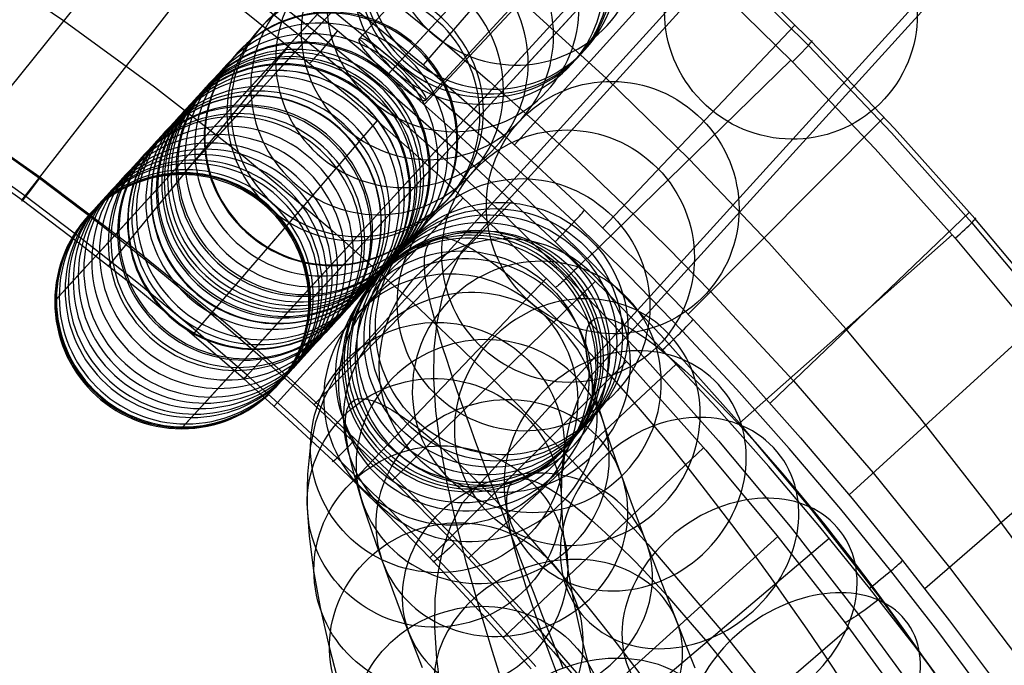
# Model space of a CAD drawing. Extents: x -274 to 274, y -220 to 276.
# Tile 135 of 164: x 163 to 217, y 170 to 206. Entities that reach past the tile are written whole.
import ezdxf

# ---------------------------------------------------------------- set-up
doc = ezdxf.new("R2010")
doc.units = 0
doc.layers.add('PREDEFINITO', color=7, linetype='CONTINUOUS')

msp = doc.modelspace()

# ---------------------------------------------------------------- linework, layer by layer
at = {"layer": 'PREDEFINITO'}
for p, q in [((204.523, 232.991, 1), (176.779, 202.715, 261.006)), ((197.396, 225.944, 1), (169.797, 195.825, 259.668)), ((211.475, 225.944, 1), (183.739, 195.675, 260.939)), ((186.923, 192.772, 263.504), (214.845, 223.533, 1)), ((204.349, 218.896, 1), (176.757, 188.785, 259.601)), ((179.956, 185.897, 262.019), (207.718, 216.486, 1)), ((193.912, 185.771, 263.128), (221.797, 216.486, 1)), ((188.165, 201.234, 675.042), (199.083, 213.149, 751.067)), ((181.244, 204.464, 726.427), (188.621, 212.47, 724.729)), ((184.839, 200.839, 758.061), (195.527, 212.279, 754.717)), ((160.068, 199.34, 680.525), (169.87, 211.579, 677.216)), ((183.344, 203.053, 728.898), (190.89, 211.243, 727.16)), ((182.822, 202.486, 723.957), (190.184, 210.477, 722.262)), ((190.792, 209.992, 722.378), (184.785, 203.028, 679.094)), ((200.202, 210.116, 752.176), (189.804, 198.627, 679.25)), ((186.945, 178.896, 261.644), (214.671, 209.438, 1)), ((159.85, 208.941, 678.765), (164.969, 205.459, 678.871)), ((184.921, 201.076, 726.427), (192.432, 209.227, 724.698)), ((178.556, 205.067, 677.422), (173.82, 208.711, 677.304)), ((180.664, 208.515, 686.668), (185.876, 204.293, 686.957)), ((172.32, 207.99, 756.963), (162.663, 195.581, 682.981)), ((180.063, 204.905, 758.27), (176.439, 207.816, 758.41)), ((178.056, 204.838, 650.147), (181.201, 208.27, 674.942)), ((191.963, 204.65, 648.547), (195.067, 208.038, 673.025)), ((206.159, 204.336, 751.862), (202.632, 207.817, 752.054)), ((177.071, 203.033, 567.536), (180.939, 207.254, 610.616)), ((202.479, 207.577, 753.558), (206.003, 204.097, 753.366)), ((180.006, 206.945, 678.962), (184.684, 203.114, 679.091)), ((175.505, 206.635, 758.131), (179.101, 203.749, 757.991)), ((184.145, 202.434, 677.83), (179.487, 206.25, 677.701)), ((194.881, 202.267, 756.16), (190.183, 206.559, 756.389)), ((201.628, 206.646, 754.425), (205.13, 203.185, 754.233)), ((174.942, 205.975, 756.87), (178.519, 203.104, 756.73)), ((164.969, 205.459, 678.871), (169.973, 201.814, 678.988)), ((183.179, 201.28, 677.551), (178.556, 205.067, 677.422)), ((205.279, 205.221, 751.912), (194.67, 194.048, 679.423)), ((173.967, 200.375, 612.053), (178.056, 204.838, 650.147)), ((183.616, 201.906, 758.117), (180.063, 204.905, 758.27)), ((187.899, 200.215, 610.687), (191.963, 204.65, 648.547)), ((177.354, 204.056, 756.777), (167.434, 191.946, 683.109)), ((181.244, 204.464, 726.427), (184.921, 201.076, 726.427)), ((185.876, 204.293, 686.957), (188.429, 202.112, 687.102)), ((206.003, 204.097, 753.366), (210.59, 199.288, 753.086)), ((210.749, 199.526, 751.582), (206.159, 204.336, 751.862)), ((179.101, 203.749, 757.991), (182.624, 200.774, 757.838)), ((175.034, 200.81, 536.595), (177.071, 203.033, 567.536)), ((178.519, 203.104, 756.73), (182.024, 200.147, 756.577)), ((183.344, 203.053, 728.898), (182.822, 202.486, 723.957)), ((184.684, 203.114, 679.091), (189.239, 199.138, 679.232)), ((193.827, 192.359, 757.575), (205.037, 203.28, 754.238)), ((205.13, 203.185, 754.233), (209.689, 198.404, 753.952)), ((176.779, 202.715, 261.006), (175.52, 201.341, 276.15)), ((188.682, 198.473, 677.971), (184.145, 202.434, 677.83)), ((169.973, 201.814, 678.988), (174.855, 198.007, 679.118)), ((187.093, 198.819, 757.951), (183.616, 201.906, 758.117)), ((188.429, 202.112, 687.102), (190.944, 199.887, 687.248)), ((199.432, 197.82, 755.907), (194.881, 202.267, 756.16)), ((175.52, 201.341, 276.15), (173.967, 199.645, 300.618)), ((187.68, 197.35, 677.692), (183.179, 201.28, 677.551)), ((173.114, 198.715, 494.1), (175.034, 200.81, 536.595)), ((182.624, 200.774, 757.838), (186.072, 197.713, 757.672)), ((185.018, 197.8, 650.231), (188.165, 201.234, 675.042)), ((158.703, 200.323, 690.258), (163.65, 196.849, 690.539)), ((170.071, 196.123, 568.658), (173.967, 200.375, 612.053)), ((184.03, 195.992, 567.592), (187.899, 200.215, 610.687)), ((159.506, 199.731, 680.513), (163.637, 196.777, 680.61)), ((182.245, 199.956, 756.568), (172.074, 188.157, 683.251)), ((173.967, 199.645, 300.618), (172.807, 198.379, 326.803)), ((182.024, 200.147, 756.577), (185.453, 197.104, 756.412)), ((190.944, 199.887, 687.248), (193.421, 197.616, 687.394)), ((210.177, 200.144, 751.619), (199.37, 189.298, 679.611)), ((189.239, 199.138, 679.232), (193.667, 195.019, 679.385)), ((210.59, 199.288, 753.086), (215.012, 194.329, 752.777)), ((215.175, 194.567, 751.273), (210.749, 199.526, 751.582)), ((162.876, 195.771, 681.477), (158.774, 198.704, 681.379)), ((171.764, 197.241, 438.665), (173.114, 198.715, 494.1)), ((190.49, 195.644, 757.771), (187.093, 198.819, 757.951)), ((162.686, 195.564, 682.982), (158.592, 198.491, 682.884)), ((172.807, 198.379, 326.803), (172.256, 197.778, 344.589)), ((193.09, 194.37, 678.124), (188.682, 198.473, 677.971)), ((209.689, 198.404, 753.952), (214.084, 193.473, 753.643)), ((172.256, 197.778, 344.589), (171.614, 197.078, 381.825)), ((174.855, 198.007, 679.118), (179.606, 194.039, 679.261)), ((180.927, 193.335, 612.125), (185.018, 197.8, 650.231)), ((186.072, 197.713, 757.672), (189.44, 194.566, 757.493)), ((193.421, 197.616, 687.394), (195.858, 195.299, 687.541)), ((203.826, 193.219, 755.626), (199.432, 197.82, 755.907)), ((171.614, 197.078, 381.825), (171.764, 197.241, 438.665)), ((185.453, 197.104, 756.412), (188.803, 193.975, 756.232)), ((192.053, 193.28, 677.845), (187.68, 197.35, 677.692)), ((163.637, 196.777, 680.61), (166.794, 194.398, 680.692)), ((163.65, 196.849, 690.539), (168.473, 193.215, 690.824)), ((168.014, 193.879, 537.411), (170.071, 196.123, 568.658)), ((181.992, 193.769, 536.636), (184.03, 195.992, 567.592)), ((165.814, 193.209, 683.064), (162.686, 195.564, 682.982)), ((166.009, 193.411, 681.559), (162.876, 195.771, 681.477)), ((169.797, 195.825, 259.668), (168.518, 194.428, 275.063)), ((186.985, 195.693, 756.333), (176.576, 184.214, 683.408)), ((178.76, 184.303, 681.078), (189.679, 195.522, 677.76)), ((183.739, 195.675, 260.939), (182.479, 194.3, 276.096)), ((193.803, 192.384, 757.576), (190.49, 195.644, 757.771)), ((193.667, 195.019, 679.385), (196.696, 192.041, 679.501)), ((195.858, 195.299, 687.541), (198.253, 192.938, 687.688)), ((214.883, 194.903, 751.295), (203.895, 184.394, 679.817)), ((166.794, 194.398, 680.692), (169.897, 191.952, 680.78)), ((168.518, 194.428, 275.063), (166.944, 192.711, 299.84)), ((182.479, 194.3, 276.096), (180.924, 192.603, 300.58)), ((189.44, 194.566, 757.493), (192.725, 191.333, 757.298)), ((196.107, 191.404, 678.24), (193.09, 194.37, 678.124)), ((215.012, 194.329, 752.777), (219.266, 189.229, 752.439)), ((219.432, 189.467, 750.936), (215.175, 194.567, 751.273)), ((166.08, 191.768, 494.618), (168.014, 193.879, 537.411)), ((179.606, 194.039, 679.261), (184.219, 189.912, 679.419)), ((180.071, 191.672, 494.125), (181.992, 193.769, 536.636)), ((188.803, 193.975, 756.232), (192.07, 190.762, 756.038)), ((168.888, 190.787, 683.152), (165.814, 193.209, 683.064)), ((169.09, 190.982, 681.647), (166.009, 193.411, 681.559)), ((168.473, 193.215, 690.824), (173.164, 189.422, 691.113)), ((177.03, 189.083, 568.714), (180.927, 193.335, 612.125)), ((185.05, 193.113, 565.637), (185.167, 193.274, 568.491)), ((185.167, 193.274, 568.491), (185.342, 193.41, 571.811)), ((185.342, 193.41, 571.811), (185.543, 193.483, 574.823)), ((185.543, 193.483, 574.823), (185.785, 193.504, 577.838)), ((185.785, 193.504, 577.838), (186.057, 193.476, 580.716)), ((186.057, 193.476, 580.716), (186.368, 193.396, 583.595)), ((186.368, 193.396, 583.595), (186.721, 193.263, 586.473)), ((186.721, 193.263, 586.473), (187.115, 193.075, 589.349)), ((195.046, 190.337, 677.961), (192.053, 193.28, 677.845)), ((202.207, 183.284, 756.98), (213.918, 193.665, 753.656)), ((208.062, 188.474, 755.318), (203.826, 193.219, 755.626)), ((214.084, 193.473, 753.643), (218.314, 188.401, 753.305)), ((166.944, 192.711, 299.84), (165.773, 191.433, 326.277)), ((180.924, 192.603, 300.58), (179.764, 191.337, 326.776)), ((184.856, 192.328, 556.706), (184.892, 192.639, 559.685)), ((184.892, 192.639, 559.685), (184.957, 192.9, 562.662)), ((184.957, 192.9, 562.662), (185.05, 193.113, 565.637)), ((186.286, 191.516, 272.419), (186.923, 192.772, 263.504)), ((187.115, 193.075, 589.349), (187.528, 192.844, 592.06)), ((187.528, 192.844, 592.06), (187.979, 192.56, 594.765)), ((198.253, 192.938, 687.688), (200.604, 190.536, 687.835)), ((184.852, 191.966, 553.727), (184.856, 192.328, 556.706)), ((187.979, 192.56, 594.765), (188.469, 192.219, 597.463)), ((188.469, 192.219, 597.463), (189, 191.821, 600.15)), ((195.962, 190.163, 757.438), (193.803, 192.384, 757.576)), ((164.722, 190.286, 438.865), (166.08, 191.768, 494.618)), ((169.897, 191.952, 680.78), (172.946, 189.436, 680.874)), ((178.72, 190.198, 438.675), (180.071, 191.672, 494.125)), ((184.877, 191.575, 550.925), (184.852, 191.966, 553.727)), ((184.931, 191.133, 548.125), (184.877, 191.575, 550.925)), ((185.843, 190.235, 280.699), (186.286, 191.516, 272.419)), ((189, 191.821, 600.15), (189.543, 191.386, 602.697)), ((196.696, 192.041, 679.501), (199.658, 188.995, 679.624)), ((165.773, 191.433, 326.277), (165.218, 190.827, 344.206)), ((172.116, 188.486, 681.741), (169.09, 190.982, 681.647)), ((179.764, 191.337, 326.776), (179.213, 190.735, 344.57)), ((191.565, 191.27, 756.07), (180.931, 180.12, 683.58)), ((183.095, 180.154, 681.253), (194.28, 191.103, 677.931)), ((185.014, 190.639, 545.33), (184.931, 191.133, 548.125)), ((189.543, 191.386, 602.697), (190.122, 190.896, 605.231)), ((192.725, 191.333, 757.298), (194.866, 189.132, 757.16)), ((199.056, 188.37, 678.363), (196.107, 191.404, 678.24)), ((165.218, 190.827, 344.206), (164.572, 190.122, 381.696)), ((171.908, 188.297, 683.246), (168.888, 190.787, 683.152)), ((179.213, 190.735, 344.57), (178.571, 190.035, 381.818)), ((185.129, 190.091, 542.539), (185.014, 190.639, 545.33)), ((190.122, 190.896, 605.231), (190.738, 190.349, 607.749)), ((192.07, 190.762, 756.038), (194.2, 188.574, 755.9)), ((200.604, 190.536, 687.835), (205.173, 185.616, 688.129)), ((164.572, 190.122, 381.696), (164.722, 190.286, 438.865)), ((178.571, 190.035, 381.818), (178.72, 190.198, 438.675)), ((184.219, 189.912, 679.419), (186.472, 187.79, 679.503)), ((185.266, 189.52, 539.908), (185.129, 190.091, 542.539)), ((185.542, 188.835, 288.973), (185.843, 190.235, 280.699)), ((190.738, 190.349, 607.749), (191.391, 189.743, 610.249)), ((197.971, 187.327, 678.084), (195.046, 190.337, 677.961)), ((198.083, 187.905, 757.293), (195.962, 190.163, 757.438)), ((172.946, 189.436, 680.874), (175.937, 186.853, 680.975)), ((173.164, 189.422, 691.113), (175.459, 187.467, 691.259)), ((185.431, 188.896, 537.284), (185.266, 189.52, 539.908)), ((191.391, 189.743, 610.249), (192.053, 189.103, 612.634)), ((219.398, 189.509, 750.938), (208.244, 179.346, 680.041)), ((174.972, 186.837, 537.452), (177.03, 189.083, 568.714)), ((185.386, 187.355, 296.986), (185.542, 188.835, 288.973)), ((185.626, 188.218, 534.67), (185.431, 188.896, 537.284)), ((192.053, 189.103, 612.634), (192.748, 188.407, 614.998)), ((193.928, 188.732, 565.596), (194.039, 188.885, 568.305)), ((194.039, 188.885, 568.305), (194.203, 189.013, 571.423)), ((194.203, 189.013, 571.423), (194.391, 189.081, 574.241)), ((194.391, 189.081, 574.241), (194.617, 189.101, 577.059)), ((194.617, 189.101, 577.059), (194.87, 189.074, 579.742)), ((194.866, 189.132, 757.16), (196.969, 186.893, 757.014)), ((194.87, 189.074, 579.742), (195.16, 189, 582.42)), ((195.16, 189, 582.42), (195.487, 188.877, 585.091)), ((195.487, 188.877, 585.091), (195.853, 188.703, 587.754)), ((199.658, 188.995, 679.624), (202.653, 185.773, 679.758)), ((174.871, 185.74, 683.346), (171.908, 188.297, 683.246)), ((175.085, 185.923, 681.841), (172.116, 188.486, 681.741)), ((176.757, 188.785, 259.601), (175.476, 187.387, 275.009)), ((192.748, 188.407, 614.998), (193.476, 187.655, 617.338)), ((193.744, 187.989, 557.136), (193.777, 188.283, 559.951)), ((193.777, 188.283, 559.951), (193.839, 188.53, 562.771)), ((193.839, 188.53, 562.771), (193.928, 188.732, 565.596)), ((194.2, 188.574, 755.9), (196.291, 186.349, 755.755)), ((195.853, 188.703, 587.754), (196.233, 188.489, 590.259)), ((196.233, 188.489, 590.259), (196.649, 188.227, 592.754)), ((202.039, 185.161, 678.497), (199.056, 188.37, 678.363)), ((212.138, 183.594, 754.981), (208.062, 188.474, 755.318)), ((185.85, 187.485, 532.069), (185.626, 188.218, 534.67)), ((186.472, 187.79, 679.503), (188.687, 185.628, 679.592)), ((193.74, 187.647, 554.326), (193.744, 187.989, 557.136)), ((196.649, 188.227, 592.754), (197.101, 187.914, 595.236)), ((197.101, 187.914, 595.236), (197.588, 187.548, 597.704)), ((202.206, 183.284, 756.98), (198.083, 187.905, 757.293)), ((175.476, 187.387, 275.009), (173.902, 185.669, 299.802)), ((175.459, 187.467, 691.259), (177.717, 185.473, 691.405)), ((185.365, 185.743, 304.984), (185.386, 187.355, 296.986)), ((186.091, 186.732, 529.606), (185.85, 187.485, 532.069)), ((193.476, 187.655, 617.338), (194.236, 186.844, 619.652)), ((193.763, 187.279, 551.688), (193.74, 187.647, 554.326)), ((193.814, 186.864, 549.057), (193.763, 187.279, 551.688)), ((197.588, 187.548, 597.704), (198.086, 187.149, 600.04)), ((200.931, 184.142, 678.219), (197.971, 187.327, 678.084)), ((173.037, 184.725, 494.643), (174.972, 186.837, 537.452)), ((175.937, 186.853, 680.975), (178.454, 184.585, 681.066)), ((195.98, 186.685, 755.777), (185.139, 175.874, 683.769)), ((186.36, 185.926, 527.159), (186.091, 186.732, 529.606)), ((193.892, 186.401, 546.434), (193.814, 186.864, 549.057)), ((194.236, 186.844, 619.652), (195.006, 186, 621.877)), ((196.969, 186.893, 757.014), (201.058, 182.311, 756.702)), ((198.086, 187.149, 600.04), (198.616, 186.701, 602.36)), ((198.616, 186.701, 602.36), (199.179, 186.2, 604.662)), ((187.281, 175.855, 681.445), (198.725, 186.529, 678.117)), ((193.999, 185.887, 543.822), (193.892, 186.401, 546.434)), ((196.291, 186.349, 755.755), (200.358, 181.794, 755.443)), ((199.179, 186.2, 604.662), (199.775, 185.647, 606.944)), ((173.902, 185.669, 299.802), (172.73, 184.391, 326.251)), ((177.363, 183.495, 683.437), (174.871, 185.74, 683.346)), ((177.582, 183.672, 681.933), (175.085, 185.923, 681.841)), ((179.317, 184.636, 270.969), (179.956, 185.897, 262.019)), ((185.479, 183.967, 313.055), (185.365, 185.743, 304.984)), ((186.657, 185.065, 524.728), (186.36, 185.926, 527.159)), ((188.687, 185.628, 679.592), (193.003, 181.192, 679.781)), ((193.291, 184.545, 271.825), (193.912, 185.771, 263.128)), ((194.127, 185.354, 541.363), (193.999, 185.887, 543.822)), ((195.006, 186, 621.877), (195.804, 185.1, 624.071)), ((199.775, 185.647, 606.944), (200.379, 185.064, 609.119)), ((202.653, 185.773, 679.758), (205.574, 182.485, 679.9)), ((205.173, 185.616, 688.129), (209.563, 180.548, 688.423)), ((177.717, 185.473, 691.405), (179.939, 183.44, 691.552)), ((186.983, 184.147, 522.317), (186.657, 185.065, 524.728)), ((194.281, 184.772, 538.916), (194.127, 185.354, 541.363)), ((195.804, 185.1, 624.071), (196.629, 184.145, 626.234)), ((200.379, 185.064, 609.119), (201.013, 184.43, 611.273)), ((204.947, 181.885, 678.64), (202.039, 185.161, 678.497)), ((171.679, 183.243, 438.874), (173.037, 184.725, 494.643)), ((178.454, 184.585, 681.066), (180.925, 182.268, 681.162)), ((178.872, 183.352, 279.272), (179.317, 184.636, 270.969)), ((180.797, 184.414, 569.128), (180.968, 184.546, 572.358)), ((180.968, 184.546, 572.358), (181.162, 184.617, 575.285)), ((181.162, 184.617, 575.285), (181.397, 184.638, 578.209)), ((181.397, 184.638, 578.209), (181.66, 184.61, 580.995)), ((181.66, 184.61, 580.995), (181.961, 184.533, 583.777)), ((181.961, 184.533, 583.777), (182.301, 184.405, 586.554)), ((192.859, 183.298, 279.892), (193.291, 184.545, 271.825)), ((194.463, 184.141, 536.483), (194.281, 184.772, 538.916)), ((172.73, 184.391, 326.251), (172.175, 183.784, 344.187)), ((180.53, 183.8, 560.605), (180.593, 184.051, 563.482)), ((180.593, 184.051, 563.482), (180.684, 184.258, 566.361)), ((180.684, 184.258, 566.361), (180.797, 184.414, 569.128)), ((182.301, 184.405, 586.554), (182.681, 184.224, 589.323)), ((182.681, 184.224, 589.323), (183.077, 184.002, 591.929)), ((183.077, 184.002, 591.929), (183.51, 183.729, 594.524)), ((185.728, 182.035, 321.099), (185.479, 183.967, 313.055)), ((187.321, 183.212, 520.023), (186.983, 184.147, 522.317)), ((194.671, 183.459, 534.066), (194.463, 184.141, 536.483)), ((196.629, 184.145, 626.234), (197.48, 183.136, 628.363)), ((203.817, 180.891, 678.361), (200.931, 184.142, 678.219)), ((201.013, 184.43, 611.273), (201.676, 183.744, 613.404)), ((223.72, 183.971, 750.547), (212.419, 174.165, 680.284)), ((172.175, 183.784, 344.187), (171.528, 183.079, 381.689)), ((179.811, 181.202, 683.534), (177.363, 183.495, 683.437)), ((180.035, 181.373, 682.029), (177.582, 183.672, 681.933)), ((179.939, 183.44, 691.552), (182.122, 181.369, 691.698)), ((180.492, 183.151, 554.863), (180.496, 183.5, 557.732)), ((180.496, 183.5, 557.732), (180.53, 183.8, 560.605)), ((183.51, 183.729, 594.524), (183.98, 183.403, 597.106)), ((183.98, 183.403, 597.106), (184.487, 183.023, 599.673)), ((194.895, 182.761, 531.781), (194.671, 183.459, 534.066)), ((201.676, 183.744, 613.404), (202.367, 183.007, 615.51)), ((216.054, 178.585, 754.613), (212.138, 183.594, 754.981)), ((171.528, 183.079, 381.689), (171.679, 183.243, 438.874)), ((178.571, 181.949, 287.561), (178.872, 183.352, 279.272)), ((180.516, 182.775, 552.17), (180.492, 183.151, 554.863)), ((184.487, 183.023, 599.673), (185.004, 182.608, 602.102)), ((187.686, 182.222, 517.751), (187.321, 183.212, 520.023)), ((192.566, 181.935, 287.947), (192.859, 183.298, 279.892)), ((197.48, 183.136, 628.363), (198.342, 182.089, 630.425)), ((206.172, 178.527, 756.639), (202.206, 183.284, 756.98)), ((202.367, 183.007, 615.51), (203.067, 182.238, 617.533)), ((180.568, 182.352, 549.485), (180.516, 182.775, 552.17)), ((180.648, 181.879, 546.809), (180.568, 182.352, 549.485)), ((185.004, 182.608, 602.102), (185.556, 182.142, 604.514)), ((195.144, 182.015, 529.514), (194.895, 182.761, 531.781)), ((201.058, 182.311, 756.702), (204.991, 177.594, 756.361)), ((205.574, 182.485, 679.9), (208.421, 179.134, 680.051)), ((178.415, 180.468, 295.58), (178.571, 181.949, 287.561)), ((180.757, 181.355, 544.143), (180.648, 181.879, 546.809)), ((180.925, 182.268, 681.162), (183.749, 179.501, 681.281)), ((185.556, 182.142, 604.514), (186.141, 181.622, 606.906)), ((186.098, 180.001, 328.861), (185.728, 182.035, 321.099)), ((188.077, 181.178, 515.504), (187.686, 182.222, 517.751)), ((200.233, 181.939, 755.453), (189.203, 171.477, 683.975)), ((192.414, 180.495, 295.74), (192.566, 181.935, 287.947)), ((195.419, 181.219, 527.267), (195.144, 182.015, 529.514)), ((198.342, 182.089, 630.425), (199.227, 180.99, 632.449)), ((200.358, 181.794, 755.443), (204.27, 177.106, 755.102)), ((203.067, 182.238, 617.533), (203.793, 181.42, 619.53)), ((207.782, 178.546, 678.79), (204.947, 181.885, 678.64)), ((182.607, 178.465, 683.653), (179.811, 181.202, 683.534)), ((182.837, 178.629, 682.148), (180.035, 181.373, 682.029)), ((180.888, 180.81, 541.634), (180.757, 181.355, 544.143)), ((182.122, 181.369, 691.698), (184.268, 179.259, 691.846)), ((186.141, 181.622, 606.906), (186.76, 181.047, 609.276)), ((195.719, 180.371, 525.041), (195.419, 181.219, 527.267)), ((203.793, 181.42, 619.53), (204.544, 180.551, 621.498)), ((181.045, 180.217, 539.138), (180.888, 180.81, 541.634)), ((186.76, 181.047, 609.276), (187.387, 180.442, 611.534)), ((188.493, 180.078, 513.284), (188.077, 181.178, 515.504)), ((193.003, 181.192, 679.781), (197.165, 176.612, 679.987)), ((199.227, 180.99, 632.449), (200.132, 179.839, 634.435)), ((206.631, 177.576, 678.512), (203.817, 180.891, 678.361)), ((178.394, 178.857, 303.574), (178.415, 180.468, 295.58)), ((181.23, 179.574, 536.656), (181.045, 180.217, 539.138)), ((187.387, 180.442, 611.534), (188.044, 179.785, 613.768)), ((189.669, 180.025, 568.942), (189.828, 180.149, 571.97)), ((189.828, 180.149, 571.97), (190.01, 180.215, 574.704)), ((190.01, 180.215, 574.704), (190.229, 180.235, 577.43)), ((190.229, 180.235, 577.43), (190.474, 180.209, 580.021)), ((190.474, 180.209, 580.021), (190.753, 180.138, 582.603)), ((190.753, 180.138, 582.603), (191.068, 180.019, 585.172)), ((192.393, 178.929, 303.51), (192.414, 180.495, 295.74)), ((196.031, 179.508, 522.925), (195.719, 180.371, 525.041)), ((204.544, 180.551, 621.498), (205.319, 179.633, 623.436)), ((209.563, 180.548, 688.423), (213.775, 175.342, 688.715)), ((181.442, 178.878, 534.192), (181.23, 179.574, 536.656)), ((186.592, 177.796, 336.581), (186.098, 180.001, 328.861)), ((188.044, 179.785, 613.768), (188.73, 179.075, 615.975)), ((188.921, 178.959, 511.161), (188.493, 180.078, 513.284)), ((189.416, 179.443, 560.871), (189.475, 179.681, 563.591)), ((189.475, 179.681, 563.591), (189.561, 179.877, 566.32)), ((189.561, 179.877, 566.32), (189.669, 180.025, 568.942)), ((191.068, 180.019, 585.172), (191.419, 179.852, 587.728)), ((191.419, 179.852, 587.728), (191.783, 179.648, 590.128)), ((191.783, 179.648, 590.128), (192.181, 179.397, 592.512)), ((200.132, 179.839, 634.435), (201.058, 178.638, 636.381)), ((205.319, 179.633, 623.436), (206.104, 178.679, 625.314)), ((183.749, 179.501, 681.281), (186.508, 176.671, 681.408)), ((184.268, 179.259, 691.846), (186.378, 177.108, 691.993)), ((188.73, 179.075, 615.975), (189.446, 178.312, 618.153)), ((189.38, 178.832, 555.462), (189.384, 179.161, 558.161)), ((189.384, 179.161, 558.161), (189.416, 179.443, 560.871)), ((192.181, 179.397, 592.512), (192.611, 179.098, 594.879)), ((192.611, 179.098, 594.879), (193.075, 178.75, 597.228)), ((196.367, 178.597, 520.833), (196.031, 179.508, 522.925)), ((208.421, 179.134, 680.051), (211.193, 175.723, 680.209)), ((178.507, 177.084, 311.631), (178.394, 178.857, 303.574)), ((181.67, 178.167, 531.864), (181.442, 178.878, 534.192)), ((185.575, 175.821, 682.274), (182.837, 178.629, 682.148)), ((186.322, 177.666, 270.375), (186.945, 178.896, 261.644)), ((189.372, 177.787, 509.068), (188.921, 178.959, 511.161)), ((189.402, 178.479, 552.933), (189.38, 178.832, 555.462)), ((192.504, 177.206, 311.343), (192.393, 178.929, 303.51)), ((193.075, 178.75, 597.228), (193.548, 178.372, 599.445)), ((196.727, 177.636, 518.766), (196.367, 178.597, 520.833)), ((201.058, 178.638, 636.381), (201.998, 177.392, 638.279)), ((206.104, 178.679, 625.314), (206.911, 177.677, 627.159)), ((209.98, 173.645, 756.266), (206.172, 178.527, 756.639)), ((210.544, 175.146, 678.949), (207.782, 178.546, 678.79)), ((219.809, 173.457, 754.214), (216.054, 178.585, 754.613)), ((181.924, 177.407, 529.555), (181.67, 178.167, 531.864)), ((185.34, 175.664, 683.779), (182.607, 178.465, 683.653)), ((189.451, 178.082, 550.416), (189.402, 178.479, 552.933)), ((189.446, 178.312, 618.153), (190.169, 177.517, 620.245)), ((189.526, 177.64, 547.913), (189.451, 178.082, 550.416)), ((193.548, 178.372, 599.445), (194.05, 177.946, 601.643)), ((194.05, 177.946, 601.643), (194.582, 177.473, 603.819)), ((182.204, 176.596, 527.267), (181.924, 177.407, 529.555)), ((185.888, 176.414, 278.466), (186.322, 177.666, 270.375)), ((187.163, 175.581, 343.719), (186.592, 177.796, 336.581)), ((189.846, 176.563, 507.007), (189.372, 177.787, 509.068)), ((189.628, 177.151, 545.426), (189.526, 177.64, 547.913)), ((190.169, 177.517, 620.245), (190.918, 176.673, 622.306)), ((194.582, 177.473, 603.819), (195.144, 176.951, 605.971)), ((197.109, 176.626, 516.725), (196.727, 177.636, 518.766)), ((204.991, 177.594, 756.361), (208.768, 172.752, 755.988)), ((209.372, 174.201, 678.67), (206.631, 177.576, 678.512)), ((206.911, 177.677, 627.159), (207.737, 176.627, 628.972)), ((178.756, 175.159, 319.648), (178.507, 177.084, 311.631)), ((186.378, 177.108, 691.993), (188.45, 174.919, 692.14)), ((189.749, 176.644, 543.089), (189.628, 177.151, 545.426)), ((192.745, 175.333, 319.14), (192.504, 177.206, 311.343)), ((204.322, 177.041, 755.096), (193.121, 166.937, 684.199)), ((195.144, 176.951, 605.971), (195.713, 176.403, 608.019)), ((195.199, 166.842, 681.88), (207.146, 176.953, 678.541)), ((201.998, 177.392, 638.279), (202.953, 176.099, 640.135)), ((204.27, 177.106, 755.102), (208.027, 172.293, 754.73)), ((182.509, 175.734, 525.002), (182.204, 176.596, 527.267)), ((185.595, 175.049, 286.536), (185.888, 176.414, 278.466)), ((186.508, 176.671, 681.408), (189.263, 173.711, 681.544)), ((189.895, 176.093, 540.77), (189.749, 176.644, 543.089)), ((190.343, 175.287, 504.982), (189.846, 176.563, 507.007)), ((190.918, 176.673, 622.306), (191.692, 175.778, 624.334)), ((195.713, 176.403, 608.019), (196.308, 175.807, 610.043)), ((197.502, 175.598, 514.775), (197.109, 176.626, 516.725)), ((197.165, 176.612, 679.987), (201.173, 171.897, 680.21)), ((207.737, 176.627, 628.972), (208.583, 175.529, 630.75)), ((188.31, 172.884, 682.411), (185.575, 175.821, 682.274)), ((190.067, 175.496, 538.469), (189.895, 176.093, 540.77)), ((191.692, 175.778, 624.334), (192.489, 174.832, 626.327)), ((196.308, 175.807, 610.043), (196.93, 175.164, 612.04)), ((202.953, 176.099, 640.135), (203.924, 174.759, 641.948)), ((182.827, 174.857, 522.852), (182.509, 175.734, 525.002)), ((188.068, 172.735, 683.915), (185.34, 175.664, 683.779)), ((187.836, 173.197, 350.804), (187.163, 175.581, 343.719)), ((190.263, 174.853, 536.188), (190.067, 175.496, 538.469)), ((190.851, 173.985, 503.033), (190.343, 175.287, 504.982)), ((193.104, 173.364, 326.655), (192.745, 175.333, 319.14)), ((197.916, 174.523, 512.854), (197.502, 175.598, 514.775)), ((208.583, 175.529, 630.75), (209.443, 174.389, 632.487)), ((211.193, 175.723, 680.209), (213.785, 172.393, 680.37)), ((213.775, 175.342, 688.715), (217.81, 170.008, 689.006)), ((179.124, 173.134, 327.373), (178.756, 175.159, 319.648)), ((183.168, 173.931, 520.726), (182.827, 174.857, 522.852)), ((185.443, 173.608, 294.334), (185.595, 175.049, 286.536)), ((188.45, 174.919, 692.14), (190.486, 172.693, 692.287)), ((190.474, 174.197, 534.039), (190.263, 174.853, 536.188)), ((192.489, 174.832, 626.327), (193.296, 173.853, 628.256)), ((196.93, 175.164, 612.04), (197.577, 174.474, 614.011)), ((203.924, 174.759, 641.948), (204.907, 173.374, 643.717)), ((213.126, 171.828, 679.109), (210.544, 175.146, 678.949)), ((190.708, 173.496, 531.911), (190.474, 174.197, 534.039)), ((197.577, 174.474, 614.011), (198.231, 173.756, 615.902)), ((198.351, 173.4, 510.964), (197.916, 174.523, 512.854)), ((211.935, 170.906, 678.831), (209.372, 174.201, 678.67)), ((209.443, 174.389, 632.487), (210.319, 173.203, 634.189)), ((183.533, 172.956, 518.628), (183.168, 173.931, 520.726)), ((185.422, 172.043, 302.101), (185.443, 173.608, 294.334)), ((189.263, 173.711, 681.544), (191.95, 170.688, 681.689)), ((191.379, 172.634, 501.121), (190.851, 173.985, 503.033)), ((193.296, 173.853, 628.256), (194.123, 172.825, 630.148)), ((198.231, 173.756, 615.902), (198.908, 172.993, 617.764)), ((213.624, 168.651, 755.862), (209.98, 173.645, 756.266)), ((179.615, 170.944, 335.043), (179.124, 173.134, 327.373)), ((188.589, 170.704, 357.638), (187.836, 173.197, 350.804)), ((190.965, 172.75, 529.806), (190.708, 173.496, 531.911)), ((193.582, 171.232, 334.12), (193.104, 173.364, 326.655)), ((198.807, 172.229, 509.106), (198.351, 173.4, 510.964)), ((204.907, 173.374, 643.717), (205.908, 171.935, 645.454)), ((210.319, 173.203, 634.189), (211.21, 171.973, 635.854)), ((183.921, 171.932, 516.559), (183.533, 172.956, 518.628)), ((190.73, 169.743, 684.059), (188.068, 172.735, 683.915)), ((190.977, 169.885, 682.555), (188.31, 172.884, 682.411)), ((190.486, 172.693, 692.287), (194.445, 168.131, 692.581)), ((191.246, 171.958, 527.726), (190.965, 172.75, 529.806)), ((191.926, 171.234, 499.25), (191.379, 172.634, 501.121)), ((194.123, 172.825, 630.148), (194.969, 171.751, 632.003)), ((198.908, 172.993, 617.764), (199.607, 172.184, 619.598)), ((208.768, 172.752, 755.988), (212.384, 167.798, 755.585)), ((185.532, 170.323, 309.919), (185.422, 172.043, 302.101)), ((208.247, 172.002, 754.706), (196.894, 162.263, 684.442)), ((199.273, 171.035, 507.319), (198.807, 172.229, 509.106)), ((199.607, 172.184, 619.598), (200.328, 171.329, 621.4)), ((208.027, 172.293, 754.73), (211.626, 167.368, 754.326)), ((213.785, 172.393, 680.37), (216.31, 169.012, 680.538)), ((184.319, 170.89, 514.584), (183.921, 171.932, 516.559)), ((191.537, 171.154, 525.754), (191.246, 171.958, 527.726)), ((194.969, 171.751, 632.003), (195.832, 170.63, 633.819)), ((201.173, 171.897, 680.21), (205.027, 167.057, 680.451)), ((205.908, 171.935, 645.454), (206.919, 170.454, 647.144)), ((211.21, 171.973, 635.854), (212.115, 170.698, 637.482)), ((215.64, 168.458, 679.277), (213.126, 171.828, 679.109)), ((180.181, 168.747, 342.122), (179.615, 170.944, 335.043)), ((184.738, 169.802, 512.64), (184.319, 170.89, 514.584)), ((191.849, 170.306, 523.808), (191.537, 171.154, 525.754)), ((192.491, 169.787, 497.42), (191.926, 171.234, 499.25)), ((194.132, 169.093, 341.012), (193.582, 171.232, 334.12)), ((199.757, 169.796, 505.566), (199.273, 171.035, 507.319)), ((200.328, 171.329, 621.4), (201.058, 170.443, 623.145)), ((214.432, 167.56, 678.999), (211.935, 170.906, 678.831)), ((189.434, 168.031, 364.406), (188.589, 170.704, 357.638)), ((191.95, 170.688, 681.689), (194.568, 167.606, 681.841)), ((195.832, 170.63, 633.819), (196.709, 169.468, 635.59)), ((201.058, 170.443, 623.145), (201.807, 169.512, 624.859)), ((206.919, 170.454, 647.144), (207.937, 168.933, 648.789)), ((212.115, 170.698, 637.482), (213.038, 169.372, 639.083)), ((185.773, 168.457, 317.689), (185.532, 170.323, 309.919)), ((192.183, 169.415, 521.89), (191.849, 170.306, 523.808))]:
    msp.add_line(p, q, dxfattribs=at)
at = {"layer": 'PREDEFINITO', "extrusion": (-0.14052, -0.153351, -0.97813)}
msp.add_circle((-1.92, -134.243, -729.193), 7, dxfattribs=at)
at = {"layer": 'PREDEFINITO', "extrusion": (-0.13977, -0.152533, -0.978365)}
msp.add_circle((-1.92, -135.059, -718.656), 7, dxfattribs=at)
at = {"layer": 'PREDEFINITO', "extrusion": (-0.140461, -0.153286, -0.978148)}
msp.add_circle((-1.92, -134.308, -720.542), 7, dxfattribs=at)
at = {"layer": 'PREDEFINITO', "extrusion": (-0.134261, -0.14652, -0.980054)}
msp.add_circle((-1.92, -141.025, -713.812), 7, dxfattribs=at)
at = {"layer": 'PREDEFINITO', "extrusion": (-0.137858, -0.150446, -0.978959)}
msp.add_circle((-1.92, -137.135, -717.054), 7, dxfattribs=at)
at = {"layer": 'PREDEFINITO', "extrusion": (-0.123218, -0.134469, -0.983227)}
msp.add_circle((-1.92, -152.807, -700.603), 7, dxfattribs=at)
at = {"layer": 'PREDEFINITO', "extrusion": (-0.105686, -0.115336, 0.987688)}
for centre in [(12.08, 301.103, 45.253), (12.08, 301.103, 161.428), (12.08, 301.103, 199)]:
    msp.add_circle(centre, 7, dxfattribs=at)
at = {"layer": 'PREDEFINITO', "extrusion": (-0.115075, -0.125583, -0.985387)}
msp.add_circle((-1.92, -161.306, -686.86), 7, dxfattribs=at)
at = {"layer": 'PREDEFINITO', "extrusion": (-0.108632, -0.118551, -0.986988)}
msp.add_circle((-1.92, -167.882, -672.725), 7, dxfattribs=at)
at = {"layer": 'PREDEFINITO', "extrusion": (-0.103177, -0.112598, -0.988269)}
msp.add_circle((-1.92, -173.325, -658.4), 7, dxfattribs=at)
at = {"layer": 'PREDEFINITO', "extrusion": (-0.098233, -0.107203, -0.989372)}
msp.add_circle((-1.92, -178.145, -644.119), 7, dxfattribs=at)
at = {"layer": 'PREDEFINITO', "extrusion": (0.105776, 0.115435, -0.987667)}
msp.add_circle((1.92, 301.127, -173.745), 7, dxfattribs=at)
at = {"layer": 'PREDEFINITO', "extrusion": (0.105686, 0.115336, -0.987688)}
msp.add_circle((1.92, 301.103, -187.628), 7, dxfattribs=at)
at = {"layer": 'PREDEFINITO', "extrusion": (-0.093417, -0.101947, -0.990394)}
msp.add_circle((-1.92, -182.733, -630.127), 7, dxfattribs=at)
at = {"layer": 'PREDEFINITO', "extrusion": (-0.090976, -0.099283, -0.990892)}
msp.add_circle((-1.92, -185.019, -623.42), 7, dxfattribs=at)
at = {"layer": 'PREDEFINITO', "extrusion": (-0.088325, -0.09639, -0.991417)}
msp.add_circle((-1.92, -187.474, -616.648), 7, dxfattribs=at)
at = {"layer": 'PREDEFINITO', "extrusion": (0.10571, 0.115362, -0.987683)}
msp.add_circle((1.92, 301.111, -204.921), 7, dxfattribs=at)
at = {"layer": 'PREDEFINITO', "extrusion": (-0.085589, -0.093404, -0.991943)}
msp.add_circle((-1.92, -189.979, -610.324), 7, dxfattribs=at)
at = {"layer": 'PREDEFINITO', "extrusion": (0.106076, 0.115761, -0.987597)}
msp.add_circle((1.92, 301.22, -201.295), 7, dxfattribs=at)
at = {"layer": 'PREDEFINITO', "extrusion": (0.669518, 0.726615, -0.154194)}
msp.add_circle((2.76, 759.863, 157.902), 2.5, dxfattribs=at)
at = {"layer": 'PREDEFINITO', "extrusion": (-0.079775, -0.087059, -0.993004)}
msp.add_circle((-1.92, -195.221, -599.221), 7, dxfattribs=at)
at = {"layer": 'PREDEFINITO', "extrusion": (0.101194, 0.110434, -0.988718)}
msp.add_circle((1.92, 299.704, -210.518), 7, dxfattribs=at)
at = {"layer": 'PREDEFINITO', "extrusion": (-0.082406, -0.08993, -0.992533)}
msp.add_circle((-1.92, -192.861, -603.86), 7, dxfattribs=at)
at = {"layer": 'PREDEFINITO', "extrusion": (-0.073568, -0.080285, -0.994053)}
msp.add_circle((-1.92, -200.718, -589.634), 7, dxfattribs=at)
at = {"layer": 'PREDEFINITO', "extrusion": (0.091414, 0.099761, -0.990803)}
msp.add_circle((1.92, 296.541, -222.222), 7, dxfattribs=at)
at = {"layer": 'PREDEFINITO', "extrusion": (-0.076668, -0.083668, -0.99354)}
msp.add_circle((-1.92, -197.984, -594.433), 7, dxfattribs=at)
at = {"layer": 'PREDEFINITO', "extrusion": (0.096142, 0.10492, -0.989822)}
msp.add_circle((1.92, 298.09, -216.449), 7, dxfattribs=at)
at = {"layer": 'PREDEFINITO', "extrusion": (-0.070646, -0.077097, -0.994518)}
msp.add_circle((-1.92, -203.272, -584.878), 7, dxfattribs=at)
at = {"layer": 'PREDEFINITO', "extrusion": (-0.065302, -0.071265, -0.995318)}
msp.add_circle((-1.92, -207.885, -575.557), 7, dxfattribs=at)
at = {"layer": 'PREDEFINITO', "extrusion": (-0.105684, -0.115336, 0.987688)}
msp.add_circle((12.083, 301.103, 138.194), 7, dxfattribs=at)
at = {"layer": 'PREDEFINITO', "extrusion": (-0.060447, -0.065966, -0.995989)}
msp.add_circle((-1.92, -212.007, -566.355), 7, dxfattribs=at)
at = {"layer": 'PREDEFINITO', "extrusion": (0.074281, 0.081063, -0.993937)}
msp.add_circle((1.92, 290.577, -245.117), 7, dxfattribs=at)
at = {"layer": 'PREDEFINITO', "extrusion": (-0.06282, -0.068556, -0.995667)}
msp.add_circle((-1.92, -210.001, -570.943), 7, dxfattribs=at)
at = {"layer": 'PREDEFINITO', "extrusion": (0.066639, 0.072724, -0.995123)}
msp.add_circle((1.92, 287.725, -256.529), 7, dxfattribs=at)
at = {"layer": 'PREDEFINITO', "extrusion": (-0.05574, -0.06083, -0.996591)}
msp.add_circle((-1.92, -215.934, -556.737), 7, dxfattribs=at)
at = {"layer": 'PREDEFINITO', "extrusion": (0.059736, 0.065191, -0.996083)}
msp.add_circle((1.92, 285.036, -267.59), 7, dxfattribs=at)
at = {"layer": 'PREDEFINITO', "extrusion": (-0.051387, -0.056079, -0.997103)}
msp.add_circle((-1.92, -219.502, -547.209), 7, dxfattribs=at)
at = {"layer": 'PREDEFINITO', "extrusion": (0.053169, 0.058024, -0.996898)}
msp.add_circle((1.92, 282.372, -278.852), 7, dxfattribs=at)
at = {"layer": 'PREDEFINITO', "extrusion": (0.047156, 0.051462, -0.997561)}
msp.add_circle((1.92, 279.835, -289.855), 7, dxfattribs=at)
at = {"layer": 'PREDEFINITO', "extrusion": (0.03593, 0.03921, -0.998585)}
msp.add_circle((1.92, 274.825, -312.353), 7, dxfattribs=at)
at = {"layer": 'PREDEFINITO', "extrusion": (-0.035399, -0.038631, -0.998626)}
msp.add_circle((-1.92, -232.021, -507.225), 7, dxfattribs=at)
at = {"layer": 'PREDEFINITO', "extrusion": (-0.027943, -0.030495, -0.999144)}
msp.add_circle((-1.92, -237.51, -486.277), 7, dxfattribs=at)
at = {"layer": 'PREDEFINITO', "extrusion": (-0.020834, -0.022736, -0.999524)}
msp.add_circle((-1.92, -242.521, -465.394), 7, dxfattribs=at)
at = {"layer": 'PREDEFINITO', "extrusion": (0.026172, 0.028561, -0.999249)}
msp.add_circle((1.92, 270.154, -334.173), 7, dxfattribs=at)
at = {"layer": 'PREDEFINITO', "extrusion": (-0.10568, -0.115339, 0.987689)}
msp.add_circle((12.092, 301.102, 184.663), 7, dxfattribs=at)
at = {"layer": 'PREDEFINITO', "extrusion": (0.000998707, 0.00109, -0.999999)}
msp.add_circle((-171.879, 190.414, -400.42), 7, dxfattribs=at)
at = {"layer": 'PREDEFINITO', "extrusion": (-0.006449, -0.007037, -0.999954)}
msp.add_circle((-168.82, 187.067, -422.265), 7, dxfattribs=at)
at = {"layer": 'PREDEFINITO', "extrusion": (0.00883, 0.009636, -0.999915)}
msp.add_circle((-174.936, 193.734, -378.378), 7, dxfattribs=at)
at = {"layer": 'PREDEFINITO', "extrusion": (-0.013654, -0.014901, -0.999796)}
msp.add_circle((-165.714, 183.649, -443.859), 7, dxfattribs=at)
at = {"layer": 'PREDEFINITO', "extrusion": (-0.105715, -0.115317, 0.987687)}
msp.add_circle((12.022, 301.107, 196.032), 7, dxfattribs=at)
at = {"layer": 'PREDEFINITO', "extrusion": (-0.105644, -0.115362, 0.98769)}
msp.add_circle((12.163, 301.098, 201.971), 7, dxfattribs=at)
at = {"layer": 'PREDEFINITO', "extrusion": (-0.059652, -0.032159, -0.997701)}
msp.add_circle((-75.393, -214.414, -587.772), 7, dxfattribs=at)
at = {"layer": 'PREDEFINITO', "extrusion": (-0.098334, -0.120011, 0.987891)}
msp.add_circle((26.714, 299.774, 209.781), 7, dxfattribs=at)
at = {"layer": 'PREDEFINITO', "extrusion": (-0.105341, -0.115551, 0.9877)}
msp.add_circle((12.757, 301.057, 205.623), 7, dxfattribs=at)
at = {"layer": 'PREDEFINITO', "extrusion": (-0.036053, -0.063753, -0.997314)}
msp.add_circle((71.24, -212.399, -583.101), 7, dxfattribs=at)
at = {"layer": 'PREDEFINITO', "extrusion": (-0.045354, -0.04941, -0.997748)}
msp.add_circle((11.852, -225.502, -585.158), 7, dxfattribs=at)
at = {"layer": 'PREDEFINITO', "extrusion": (-0.142892, 0.074461, -0.986933)}
msp.add_circle((-252.823, 14.221, -594.009), 7, dxfattribs=at)
at = {"layer": 'PREDEFINITO', "extrusion": (-0.079698, -0.132545, 0.987968)}
msp.add_circle((64.442, 293.124, 219.885), 7, dxfattribs=at)
at = {"layer": 'PREDEFINITO', "extrusion": (-0.087134, 0.001441, -0.996196)}
msp.add_circle((-189.952, -133.851, -591.549), 7, dxfattribs=at)
at = {"layer": 'PREDEFINITO', "extrusion": (-0.198762, 0.154375, -0.967813)}
msp.add_circle((-263.516, 114.649, -588.786), 7, dxfattribs=at)
at = {"layer": 'PREDEFINITO', "extrusion": (-0.061406, -0.145943, 0.987385)}
msp.add_circle((100.134, 282.31, 229.594), 7, dxfattribs=at)
at = {"layer": 'PREDEFINITO', "extrusion": (0.003798, -0.129704, -0.991546)}
msp.add_circle((192.463, -106.358, -573.242), 7, dxfattribs=at)
at = {"layer": 'PREDEFINITO', "extrusion": (0.045552, -0.202372, -0.978249)}
msp.add_circle((223.127, -22.149, -560.775), 7, dxfattribs=at)
at = {"layer": 'PREDEFINITO', "extrusion": (-0.252595, 0.239367, -0.937496)}
msp.add_circle((-266.022, 198.335, -575.032), 7, dxfattribs=at)
at = {"layer": 'PREDEFINITO', "extrusion": (-0.027322, -0.174114, 0.984346)}
msp.add_circle((155.119, 255.961, 246.501), 7, dxfattribs=at)
at = {"layer": 'PREDEFINITO', "extrusion": (0.088135, -0.280879, -0.955688)}
msp.add_circle((233.671, 45.846, -544.773), 7, dxfattribs=at)
at = {"layer": 'PREDEFINITO', "extrusion": (-0.302012, 0.326848, -0.895521)}
msp.add_circle((-266.49, 274.264, -552.504), 7, dxfattribs=at)
at = {"layer": 'PREDEFINITO', "extrusion": (0.005527, -0.205922, 0.978553)}
msp.add_circle((190.126, 232.654, 261.219), 7, dxfattribs=at)
at = {"layer": 'PREDEFINITO', "extrusion": (0.130345, -0.363674, -0.922362)}
msp.add_circle((238.099, 107.084, -524.363), 7, dxfattribs=at)
at = {"layer": 'PREDEFINITO', "extrusion": (-0.344714, 0.413746, -0.842607)}
msp.add_circle((-266.263, 343.971, -521.765), 7, dxfattribs=at)
at = {"layer": 'PREDEFINITO', "extrusion": (0.038259, -0.243245, 0.96921)}
msp.add_circle((210.724, 218.46, 274.039), 7, dxfattribs=at)
at = {"layer": 'PREDEFINITO', "extrusion": (0.1707, -0.448518, -0.877321)}
msp.add_circle((240.046, 164.492, -498.908), 7, dxfattribs=at)
at = {"layer": 'PREDEFINITO', "extrusion": (-0.378857, 0.496951, -0.78071)}
msp.add_circle((-265.74, 406.86, -484.226), 7, dxfattribs=at)
at = {"layer": 'PREDEFINITO', "extrusion": (0.069085, -0.284959, 0.956047)}
msp.add_circle((221.656, 215.035, 284.013), 7, dxfattribs=at)
at = {"layer": 'PREDEFINITO', "extrusion": (0.207518, -0.532527, -0.82058)}
msp.add_circle((240.777, 218.301, -468.223), 7, dxfattribs=at)
at = {"layer": 'PREDEFINITO', "extrusion": (-0.403408, 0.573962, -0.712622)}
msp.add_circle((-265.071, 462.091, -441.878), 7, dxfattribs=at)
at = {"layer": 'PREDEFINITO', "extrusion": (0.096487, -0.329157, 0.939333)}
msp.add_circle((227.092, 220.073, 290.637), 7, dxfattribs=at)
at = {"layer": 'PREDEFINITO', "extrusion": (0.239206, -0.612645, -0.753291)}
msp.add_circle((240.837, 267.742, -432.676), 7, dxfattribs=at)
at = {"layer": 'PREDEFINITO', "extrusion": (0.771916, -0.634944, -0.031492)}
msp.add_arc((272.219, 756.217, -14.989), 2, 78.0041, 167.9983, dxfattribs=at)
at = {"layer": 'PREDEFINITO', "extrusion": (-0.702036, 0.71099, 0.040484)}
msp.add_arc((-288.31, 751.64, 30.989), 2, 102.0101, 192.0082, dxfattribs=at)
at = {"layer": 'PREDEFINITO', "extrusion": (-0.805158, 0.592721, -0.020042)}
msp.add_arc((-255.895, 682.127, -28.761), 2, 282.0045, 11.9985, dxfattribs=at)
at = {"layer": 'PREDEFINITO', "extrusion": (0.720916, -0.692508, 0.0267)}
msp.add_arc((272.849, 679.437, 22.705), 2, 258, 347.9986, dxfattribs=at)
at = {"layer": 'PREDEFINITO', "extrusion": (-0.652401, 0.756287, 0.049011)}
msp.add_arc((-288.062, 750.455, 43.589), 2, 102.0131, 192.0152, dxfattribs=at)
at = {"layer": 'PREDEFINITO', "extrusion": (0.703058, -0.709795, -0.043592)}
msp.add_arc((272.661, 754.887, -33.322), 2, 77.9946, 167.9905, dxfattribs=at)
at = {"layer": 'PREDEFINITO', "extrusion": (0.688883, -0.724251, 0.029998)}
msp.add_arc((272.966, 679.714, 21.049), 2, 257.9952, 347.9959, dxfattribs=at)
at = {"layer": 'PREDEFINITO', "extrusion": (-0.749304, 0.66171, -0.026153)}
msp.add_arc((-256.933, 682.484, -25.997), 2, 282.0042, 12, dxfattribs=at)
at = {"layer": 'PREDEFINITO', "extrusion": (-0.722477, 0.690781, -0.029129)}
msp.add_arc((-257.189, 682.69, -24.649), 2, 282.0051, 12.0024, dxfattribs=at)
at = {"layer": 'PREDEFINITO', "extrusion": (-0.689616, 0.723435, -0.032734)}
msp.add_arc((-257.315, 682.972, -23.114), 2, 282.0057, 12.0051, dxfattribs=at)
at = {"layer": 'PREDEFINITO', "extrusion": (0.621923, -0.782186, 0.037363)}
msp.add_arc((272.714, 680.379, 19.313), 2, 257.9863, 347.9915, dxfattribs=at)
at = {"layer": 'PREDEFINITO', "extrusion": (0.601211, -0.79662, -0.062777)}
msp.add_arc((271.792, 752.058, -59.563), 2, 77.9701, 167.9706, dxfattribs=at)

doc.saveas('drawing.dxf')
